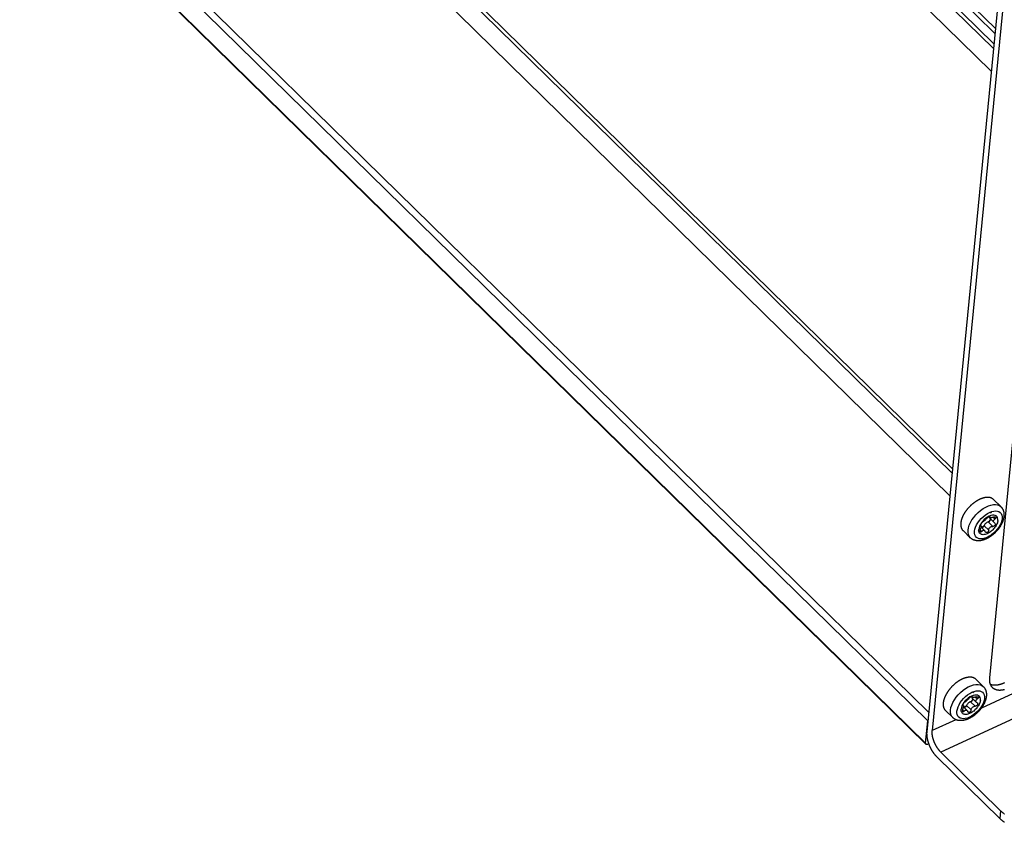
# Model space of a CAD drawing. Extents: x 0 to 594, y 0 to 420.
# Tile 44 of 107: x 473 to 509, y 77 to 107. Entities that reach past the tile are written whole.
import ezdxf

# ---------------------------------------------------------------- set-up
doc = ezdxf.new("R2010")
doc.units = 0
doc.header["$LTSCALE"] = 32.67
doc.layers.get('0').update_dxf_attribs({"linetype": 'CONTINUOUS'})

msp = doc.modelspace()

# ---------------------------------------------------------------- linework, layer by layer
at = {"color": 9, "linetype": 'CONTINUOUS'}
for p, q in [((451.383, 161.651), (508.344, 105.824)), ((505.853, 80.347), (448.839, 136.227)), ((501.385, 112.839), (508.361, 106.001)), ((501.851, 112.797), (508.398, 106.38)), ((501.987, 112.859), (508.415, 106.558)), ((553.915, 102.759), (507.9, 81.632)), ((555.28, 102.457), (506.408, 80.018)), ((508.201, 88.657), (508.214, 88.645)), ((508.334, 88.631), (508.399, 88.568)), ((507.854, 88.168), (507.911, 88.112)), ((507.867, 88.332), (507.873, 88.326)), ((508.001, 88.322), (508.167, 88.16)), ((508.148, 88.459), (508.314, 88.297)), ((507.557, 82.06), (507.569, 82.048)), ((507.689, 82.035), (507.754, 81.971)), ((507.222, 81.736), (507.228, 81.729)), ((507.356, 81.725), (507.522, 81.563)), ((507.503, 81.862), (507.669, 81.7)), ((507.209, 81.571), (507.266, 81.515)), ((506.965, 81.203), (506.094, 80.803)), ((508.606, 77.864), (508.578, 77.574))]:
    msp.add_line(p, q, dxfattribs=at)
at = {"color": 7, "linetype": 'CONTINUOUS'}
for p, q in [((508.263, 104.997), (451.303, 160.824)), ((449.854, 146.083), (506.822, 90.249)), ((449.933, 146.181), (506.837, 90.409)), ((506.741, 89.423), (449.774, 145.257)), ((448.918, 137.039), (505.932, 81.159)), ((449.075, 137.236), (505.964, 81.478)), ((505.863, 80.312), (448.849, 136.193)), ((508.558, 108.017), (505.894, 80.76)), ((508.736, 107.842), (506.094, 80.803)), ((509.103, 92.016), (508.196, 82.737)), ((508.612, 89.02), (508.345, 89.282)), ((508.19, 88.656), (508.219, 88.626)), ((508.194, 88.652), (508.192, 88.641)), ((508.206, 88.593), (508.366, 88.435)), ((508.234, 88.565), (508.235, 88.551)), ((507.866, 88.338), (507.881, 88.322)), ((507.873, 88.326), (507.869, 88.328)), ((507.887, 88.269), (508.023, 88.137)), ((508.385, 88.421), (508.395, 88.413)), ((507.492, 87.878), (507.225, 88.14)), ((507.968, 82.423), (507.7, 82.686)), ((507.545, 82.059), (507.575, 82.03)), ((507.549, 82.055), (507.547, 82.044)), ((507.221, 81.741), (507.237, 81.725)), ((507.228, 81.729), (507.224, 81.732)), ((507.243, 81.672), (507.378, 81.54)), ((507.561, 81.996), (507.722, 81.838)), ((507.589, 81.968), (507.59, 81.955)), ((507.74, 81.825), (507.751, 81.817)), ((506.848, 81.281), (506.58, 81.543)), ((505.853, 80.347), (505.932, 81.159)), ((505.933, 81.16), (505.932, 81.159)), ((505.926, 80.311), (505.963, 80.328)), ((506.261, 79.845), (508.578, 77.574)), ((506.408, 80.018), (508.606, 77.864))]:
    msp.add_line(p, q, dxfattribs=at)
for points in [[(508.345, 89.282), (508.342, 89.285), (508.335, 89.291), (508.329, 89.297), (508.322, 89.302), (508.315, 89.307), (508.308, 89.312), (508.301, 89.316), (508.294, 89.321), (508.286, 89.325), (508.278, 89.329), (508.27, 89.333), (508.262, 89.336), (508.254, 89.34), (508.245, 89.343), (508.236, 89.346), (508.228, 89.348), (508.219, 89.351), (508.209, 89.353), (508.2, 89.355), (508.191, 89.356), (508.181, 89.358), (508.171, 89.359), (508.161, 89.36), (508.151, 89.361), (508.141, 89.361), (508.131, 89.361), (508.12, 89.361), (508.11, 89.361), (508.099, 89.361), (508.088, 89.36), (508.077, 89.359), (508.066, 89.358), (508.055, 89.356), (508.044, 89.355), (508.032, 89.353), (508.021, 89.35), (508.009, 89.348), (507.998, 89.346), (507.986, 89.343), (507.974, 89.34), (507.963, 89.336), (507.951, 89.333), (507.939, 89.329), (507.927, 89.325), (507.915, 89.321), (507.903, 89.316), (507.89, 89.312), (507.878, 89.307), (507.866, 89.302), (507.854, 89.296), (507.842, 89.291), (507.829, 89.285), (507.817, 89.279), (507.805, 89.273), (507.792, 89.267), (507.78, 89.26), (507.768, 89.253), (507.755, 89.246), (507.743, 89.239), (507.731, 89.232), (507.719, 89.224), (507.706, 89.216), (507.694, 89.209), (507.682, 89.2), (507.67, 89.192), (507.658, 89.184), (507.646, 89.175), (507.634, 89.166), (507.622, 89.157), (507.61, 89.148), (507.598, 89.139), (507.586, 89.129), (507.574, 89.12), (507.563, 89.11), (507.551, 89.1), (507.54, 89.09), (507.529, 89.08), (507.517, 89.07), (507.506, 89.059), (507.495, 89.048), (507.484, 89.038), (507.473, 89.027), (507.463, 89.016), (507.452, 89.005), (507.441, 88.994), (507.431, 88.982), (507.421, 88.971), (507.411, 88.96), (507.401, 88.948), (507.391, 88.936), (507.381, 88.925), (507.372, 88.913), (507.362, 88.901), (507.353, 88.889), (507.344, 88.877), (507.335, 88.865), (507.326, 88.853), (507.318, 88.841), (507.31, 88.828), (507.301, 88.816), (507.293, 88.804), (507.285, 88.792), (507.278, 88.779), (507.27, 88.767), (507.263, 88.754), (507.256, 88.742), (507.249, 88.729), (507.242, 88.717), (507.236, 88.705), (507.229, 88.692), (507.223, 88.68), (507.217, 88.667), (507.212, 88.655), (507.206, 88.642), (507.201, 88.63), (507.196, 88.618), (507.191, 88.605), (507.186, 88.593), (507.182, 88.581), (507.178, 88.569), (507.174, 88.557), (507.17, 88.544), (507.166, 88.532), (507.163, 88.521), (507.16, 88.509), (507.157, 88.497), (507.155, 88.485), (507.152, 88.473), (507.15, 88.462), (507.148, 88.45), (507.147, 88.439), (507.145, 88.428), (507.144, 88.417)], [(508.612, 89.02), (508.619, 89.013), (508.626, 89.006), (508.632, 88.999), (508.638, 88.992), (508.644, 88.985), (508.65, 88.977), (508.656, 88.969), (508.661, 88.961), (508.666, 88.953), (508.671, 88.944), (508.676, 88.936), (508.681, 88.927), (508.686, 88.918), (508.69, 88.909), (508.694, 88.9), (508.698, 88.89), (508.702, 88.881), (508.705, 88.871), (508.708, 88.861), (508.712, 88.851), (508.714, 88.84), (508.717, 88.83), (508.719, 88.819), (508.721, 88.808), (508.723, 88.797), (508.725, 88.786), (508.726, 88.774), (508.727, 88.762), (508.728, 88.751), (508.729, 88.739), (508.729, 88.727), (508.729, 88.714), (508.729, 88.702), (508.728, 88.689), (508.727, 88.677), (508.726, 88.664)], [(508.726, 88.664), (508.725, 88.651), (508.723, 88.638), (508.721, 88.625), (508.719, 88.612), (508.716, 88.599), (508.714, 88.586), (508.711, 88.572), (508.707, 88.559), (508.704, 88.546), (508.7, 88.532), (508.696, 88.519), (508.691, 88.506), (508.687, 88.492), (508.682, 88.479), (508.677, 88.466), (508.671, 88.452), (508.666, 88.439), (508.66, 88.426), (508.654, 88.413), (508.648, 88.4), (508.641, 88.386), (508.635, 88.373), (508.628, 88.36), (508.621, 88.348), (508.613, 88.335), (508.606, 88.322), (508.598, 88.309), (508.591, 88.296), (508.583, 88.284), (508.574, 88.271), (508.566, 88.259), (508.557, 88.247), (508.549, 88.234), (508.54, 88.222), (508.531, 88.21), (508.522, 88.198), (508.512, 88.186), (508.503, 88.174), (508.493, 88.163), (508.483, 88.151), (508.474, 88.14), (508.463, 88.128), (508.453, 88.117), (508.443, 88.106), (508.432, 88.095), (508.422, 88.084), (508.411, 88.073), (508.4, 88.062), (508.389, 88.052), (508.378, 88.041), (508.367, 88.031), (508.356, 88.021), (508.344, 88.011), (508.333, 88.001), (508.321, 87.992), (508.309, 87.982), (508.298, 87.973), (508.286, 87.964), (508.274, 87.954), (508.262, 87.946), (508.249, 87.937), (508.237, 87.928), (508.225, 87.92), (508.212, 87.912), (508.2, 87.904), (508.187, 87.896), (508.175, 87.888), (508.162, 87.881), (508.149, 87.874), (508.137, 87.867), (508.124, 87.86), (508.111, 87.853), (508.098, 87.847), (508.085, 87.841), (508.072, 87.835), (508.059, 87.829), (508.046, 87.823), (508.032, 87.818), (508.019, 87.813), (508.006, 87.808), (507.993, 87.804), (507.98, 87.799), (507.967, 87.795), (507.953, 87.791), (507.94, 87.788), (507.927, 87.785), (507.914, 87.781), (507.901, 87.779), (507.888, 87.776), (507.875, 87.774), (507.862, 87.772), (507.85, 87.771), (507.837, 87.769), (507.824, 87.768), (507.812, 87.767), (507.8, 87.767), (507.787, 87.767), (507.775, 87.767), (507.764, 87.767), (507.752, 87.768), (507.74, 87.769), (507.729, 87.77), (507.718, 87.771), (507.706, 87.773), (507.696, 87.775), (507.685, 87.777), (507.674, 87.779), (507.664, 87.782), (507.654, 87.785), (507.643, 87.788), (507.634, 87.791), (507.624, 87.794), (507.614, 87.798), (507.605, 87.802), (507.596, 87.806), (507.587, 87.81), (507.578, 87.815), (507.569, 87.82), (507.561, 87.825), (507.553, 87.83), (507.544, 87.835), (507.537, 87.841), (507.529, 87.846), (507.521, 87.852), (507.514, 87.858), (507.506, 87.864), (507.499, 87.871), (507.492, 87.878)], [(508.506, 88.512), (508.502, 88.482), (508.495, 88.452), (508.485, 88.421), (508.472, 88.389), (508.457, 88.357), (508.44, 88.325), (508.42, 88.293), (508.398, 88.262), (508.374, 88.231), (508.349, 88.201), (508.321, 88.173), (508.293, 88.146), (508.263, 88.12), (508.233, 88.096), (508.201, 88.075), (508.17, 88.055), (508.138, 88.038), (508.106, 88.024), (508.075, 88.012), (508.044, 88.003), (508.015, 87.996), (507.986, 87.993), (507.959, 87.992), (507.933, 87.994), (507.909, 88), (507.887, 88.007), (507.867, 88.018), (507.85, 88.031), (507.835, 88.047), (507.822, 88.066), (507.812, 88.086), (507.805, 88.109), (507.801, 88.134), (507.799, 88.16), (507.801, 88.188)], [(508.506, 88.512), (508.506, 88.565), (508.495, 88.611), (508.474, 88.65), (508.444, 88.679), (508.404, 88.698), (508.356, 88.707), (508.303, 88.705), (508.245, 88.692), (508.184, 88.669), (508.123, 88.636), (508.062, 88.594), (508.004, 88.545), (507.951, 88.49), (507.903, 88.431), (507.864, 88.37), (507.833, 88.307), (507.812, 88.246), (507.801, 88.188)], [(508.091, 88.588), (508.079, 88.573), (508.066, 88.557), (508.051, 88.542), (508.036, 88.526), (508.02, 88.511), (508.004, 88.497), (507.988, 88.483), (507.973, 88.471), (507.958, 88.46), (507.944, 88.451)], [(508.091, 88.588), (508.103, 88.602), (508.118, 88.616), (508.135, 88.628), (508.152, 88.64), (508.17, 88.649), (508.185, 88.655), (508.198, 88.657), (508.208, 88.656), (508.212, 88.654)], [(508.223, 88.519), (508.212, 88.502), (508.197, 88.487), (508.181, 88.474), (508.164, 88.465), (508.148, 88.459)], [(508.23, 88.569), (508.206, 88.521), (508.17, 88.468)], [(508.192, 88.641), (508.192, 88.622), (508.197, 88.605), (508.206, 88.593)], [(508.212, 88.654), (508.213, 88.652), (508.214, 88.645)], [(508.219, 88.627), (508.218, 88.628), (508.214, 88.635), (508.214, 88.645)], [(508.347, 88.636), (508.324, 88.628), (508.302, 88.622), (508.283, 88.618), (508.265, 88.616), (508.249, 88.616), (508.236, 88.618), (508.225, 88.622), (508.219, 88.627)], [(508.235, 88.551), (508.233, 88.541), (508.229, 88.53), (508.223, 88.519)], [(508.228, 88.83), (508.235, 88.822), (508.256, 88.787), (508.257, 88.785)], [(508.346, 88.49), (508.349, 88.507), (508.356, 88.522), (508.366, 88.537), (508.381, 88.553), (508.399, 88.568)], [(508.347, 88.636), (508.369, 88.642), (508.39, 88.645), (508.407, 88.643), (508.42, 88.638), (508.427, 88.634)], [(508.433, 88.608), (508.426, 88.595), (508.415, 88.581), (508.399, 88.568)], [(508.427, 88.634), (508.429, 88.63), (508.434, 88.62), (508.433, 88.608)], [(507.144, 88.417), (507.143, 88.406), (507.142, 88.395), (507.142, 88.384), (507.142, 88.373), (507.141, 88.363), (507.142, 88.352), (507.142, 88.342), (507.143, 88.332), (507.144, 88.322), (507.145, 88.312), (507.146, 88.302), (507.148, 88.292), (507.15, 88.283), (507.152, 88.274), (507.154, 88.264), (507.157, 88.255), (507.16, 88.247), (507.163, 88.238), (507.166, 88.229), (507.169, 88.221), (507.173, 88.213), (507.177, 88.205), (507.181, 88.197), (507.185, 88.19), (507.19, 88.183), (507.195, 88.175), (507.2, 88.168), (507.205, 88.162), (507.21, 88.155), (507.216, 88.149), (507.222, 88.143), (507.225, 88.14)], [(507.859, 88.18), (507.853, 88.165), (507.848, 88.15), (507.846, 88.134), (507.845, 88.12)], [(507.859, 88.18), (507.871, 88.21), (507.88, 88.236), (507.886, 88.258), (507.889, 88.28)], [(507.869, 88.328), (507.868, 88.33), (507.866, 88.337), (507.868, 88.349)], [(507.868, 88.349), (507.873, 88.363), (507.881, 88.379), (507.892, 88.396), (507.904, 88.413), (507.918, 88.429), (507.931, 88.441), (507.944, 88.451)], [(507.873, 88.326), (507.88, 88.323), (507.881, 88.322)], [(507.881, 88.322), (507.885, 88.317), (507.888, 88.308), (507.89, 88.296), (507.889, 88.28)], [(507.99, 88.299), (507.953, 88.276), (507.903, 88.253)], [(507.911, 88.112), (507.924, 88.127), (507.939, 88.139), (507.954, 88.147), (507.969, 88.153), (507.986, 88.154), (508.002, 88.15), (508.018, 88.141), (508.022, 88.137)], [(507.935, 88.25), (507.919, 88.244), (507.913, 88.244)], [(508.001, 88.322), (507.993, 88.305), (507.982, 88.288), (507.968, 88.273), (507.952, 88.26), (507.935, 88.25)], [(508.148, 88.459), (508.123, 88.451), (508.097, 88.438), (508.072, 88.42), (508.048, 88.398), (508.028, 88.374), (508.012, 88.348), (508.001, 88.322)], [(508.167, 88.16), (508.163, 88.138), (508.155, 88.117), (508.143, 88.1), (508.129, 88.085), (508.112, 88.075), (508.095, 88.07), (508.079, 88.071), (508.064, 88.077), (508.056, 88.083)], [(508.167, 88.16), (508.17, 88.184), (508.178, 88.208), (508.19, 88.229), (508.204, 88.248), (508.221, 88.265), (508.242, 88.279), (508.264, 88.289), (508.288, 88.295), (508.314, 88.297)], [(508.41, 88.379), (508.408, 88.362), (508.401, 88.344), (508.389, 88.329), (508.374, 88.315), (508.355, 88.305), (508.335, 88.298), (508.314, 88.297)], [(508.366, 88.435), (508.358, 88.445), (508.35, 88.459), (508.346, 88.473), (508.346, 88.49)], [(508.385, 88.421), (508.369, 88.433), (508.366, 88.435)], [(508.395, 88.413), (508.398, 88.41), (508.407, 88.396), (508.41, 88.379)], [(507.855, 88.09), (507.853, 88.093), (507.847, 88.105), (507.845, 88.12)], [(507.911, 88.112), (507.897, 88.097), (507.883, 88.088), (507.871, 88.085), (507.861, 88.086), (507.855, 88.09)], [(508.022, 88.137), (508.032, 88.125), (508.044, 88.103)], [(508.056, 88.083), (508.052, 88.088), (508.044, 88.103)], [(507.7, 82.686), (507.697, 82.689), (507.691, 82.694), (507.684, 82.7), (507.678, 82.705), (507.671, 82.71), (507.664, 82.715), (507.656, 82.72), (507.649, 82.724), (507.641, 82.728), (507.633, 82.732), (507.625, 82.736), (507.617, 82.74), (507.609, 82.743), (507.6, 82.746), (507.592, 82.749), (507.583, 82.751), (507.574, 82.754), (507.565, 82.756), (507.555, 82.758), (507.546, 82.759), (507.536, 82.761), (507.526, 82.762), (507.516, 82.763), (507.506, 82.764), (507.496, 82.764), (507.486, 82.764), (507.475, 82.764), (507.465, 82.764), (507.454, 82.764), (507.443, 82.763), (507.432, 82.762), (507.421, 82.761), (507.41, 82.759), (507.399, 82.758), (507.388, 82.756), (507.376, 82.754), (507.365, 82.751), (507.353, 82.749), (507.341, 82.746), (507.33, 82.743), (507.318, 82.74), (507.306, 82.736), (507.294, 82.732), (507.282, 82.728), (507.27, 82.724), (507.258, 82.72), (507.246, 82.715), (507.234, 82.71), (507.221, 82.705), (507.209, 82.7), (507.197, 82.694), (507.185, 82.688), (507.172, 82.682), (507.16, 82.676), (507.148, 82.67), (507.135, 82.663), (507.123, 82.657), (507.111, 82.65), (507.098, 82.642), (507.086, 82.635), (507.074, 82.627), (507.062, 82.62), (507.049, 82.612), (507.037, 82.604), (507.025, 82.595), (507.013, 82.587), (507.001, 82.578), (506.989, 82.569), (506.977, 82.56), (506.965, 82.551), (506.953, 82.542), (506.941, 82.533), (506.93, 82.523), (506.918, 82.513), (506.907, 82.503), (506.895, 82.493), (506.884, 82.483), (506.873, 82.473), (506.861, 82.462), (506.85, 82.452), (506.839, 82.441), (506.829, 82.43), (506.818, 82.419), (506.807, 82.408), (506.797, 82.397), (506.786, 82.386), (506.776, 82.374), (506.766, 82.363), (506.756, 82.351), (506.746, 82.34), (506.737, 82.328), (506.727, 82.316), (506.718, 82.304), (506.708, 82.292), (506.699, 82.28), (506.691, 82.268), (506.682, 82.256), (506.673, 82.244), (506.665, 82.232), (506.657, 82.219), (506.649, 82.207), (506.641, 82.195), (506.633, 82.182), (506.626, 82.17), (506.618, 82.158), (506.611, 82.145), (506.604, 82.133), (506.597, 82.12), (506.591, 82.108), (506.585, 82.095), (506.579, 82.083), (506.573, 82.07), (506.567, 82.058), (506.561, 82.046), (506.556, 82.033), (506.551, 82.021), (506.546, 82.009), (506.542, 81.996), (506.537, 81.984), (506.533, 81.972), (506.529, 81.96), (506.525, 81.948), (506.522, 81.936), (506.518, 81.924), (506.515, 81.912), (506.513, 81.9), (506.51, 81.888), (506.508, 81.877), (506.505, 81.865), (506.504, 81.854), (506.502, 81.842), (506.5, 81.831), (506.499, 81.82)], [(508.196, 82.737), (508.195, 82.724), (508.194, 82.71), (508.193, 82.697), (508.193, 82.684), (508.193, 82.671), (508.193, 82.658), (508.194, 82.645), (508.194, 82.633), (508.195, 82.62), (508.197, 82.608), (508.198, 82.596), (508.2, 82.584), (508.203, 82.573), (508.205, 82.561), (508.208, 82.55), (508.211, 82.539), (508.214, 82.528), (508.218, 82.517), (508.222, 82.507), (508.226, 82.497), (508.23, 82.487), (508.235, 82.477), (508.24, 82.467), (508.245, 82.458), (508.251, 82.449), (508.257, 82.44), (508.263, 82.431), (508.269, 82.423), (508.275, 82.415), (508.282, 82.407), (508.289, 82.399), (508.297, 82.391)], [(507.968, 82.423), (507.974, 82.417), (507.981, 82.41), (507.987, 82.403), (507.993, 82.395), (507.999, 82.388), (508.005, 82.38), (508.011, 82.372), (508.016, 82.364), (508.022, 82.356), (508.027, 82.348), (508.032, 82.339), (508.036, 82.33), (508.041, 82.321), (508.045, 82.312), (508.049, 82.303), (508.053, 82.294), (508.057, 82.284), (508.06, 82.274), (508.064, 82.264), (508.067, 82.254), (508.07, 82.243), (508.072, 82.233), (508.075, 82.222), (508.077, 82.211), (508.079, 82.2), (508.08, 82.189), (508.081, 82.177), (508.083, 82.166), (508.083, 82.154), (508.084, 82.142), (508.084, 82.13), (508.084, 82.118), (508.084, 82.105), (508.083, 82.093), (508.083, 82.08), (508.082, 82.067)], [(508.743, 82.553), (508.728, 82.546), (508.713, 82.54), (508.699, 82.534), (508.684, 82.528), (508.67, 82.522), (508.655, 82.517), (508.641, 82.512), (508.626, 82.507), (508.612, 82.503), (508.598, 82.499), (508.584, 82.495), (508.57, 82.491), (508.556, 82.487), (508.542, 82.484), (508.528, 82.481), (508.514, 82.479), (508.501, 82.476), (508.487, 82.474), (508.474, 82.472), (508.46, 82.471), (508.447, 82.469), (508.434, 82.468), (508.421, 82.468), (508.409, 82.467), (508.396, 82.467), (508.384, 82.467), (508.371, 82.467), (508.359, 82.468), (508.347, 82.469), (508.335, 82.47), (508.323, 82.472), (508.312, 82.473), (508.3, 82.475), (508.289, 82.477), (508.278, 82.48), (508.267, 82.483), (508.257, 82.486), (508.246, 82.489), (508.236, 82.493), (508.226, 82.497), (508.226, 82.497)], [(508.297, 82.391), (508.304, 82.384), (508.312, 82.377), (508.32, 82.371), (508.328, 82.364), (508.337, 82.358), (508.346, 82.352), (508.355, 82.347), (508.364, 82.341), (508.373, 82.336), (508.383, 82.331), (508.393, 82.327), (508.403, 82.323), (508.413, 82.319), (508.424, 82.315), (508.434, 82.311), (508.445, 82.308), (508.456, 82.305), (508.468, 82.303), (508.479, 82.3), (508.491, 82.298), (508.503, 82.297), (508.515, 82.295), (508.527, 82.294), (508.539, 82.293), (508.552, 82.293), (508.564, 82.292), (508.577, 82.292), (508.59, 82.293), (508.603, 82.293), (508.617, 82.294), (508.63, 82.295), (508.644, 82.297), (508.657, 82.298), (508.671, 82.3), (508.685, 82.303), (508.699, 82.305), (508.713, 82.308), (508.727, 82.311), (508.742, 82.315)], [(508.082, 82.067), (508.08, 82.054), (508.078, 82.041), (508.077, 82.028), (508.074, 82.015), (508.072, 82.002), (508.069, 81.989), (508.066, 81.976), (508.063, 81.962), (508.059, 81.949), (508.055, 81.936), (508.051, 81.922), (508.047, 81.909), (508.042, 81.896), (508.037, 81.882), (508.032, 81.869), (508.027, 81.856), (508.021, 81.842), (508.015, 81.829), (508.009, 81.816), (508.003, 81.803), (507.997, 81.79), (507.99, 81.777), (507.983, 81.764), (507.976, 81.751), (507.969, 81.738), (507.961, 81.725), (507.954, 81.712), (507.946, 81.7), (507.938, 81.687), (507.93, 81.675), (507.921, 81.662), (507.913, 81.65), (507.904, 81.638), (507.895, 81.625), (507.886, 81.613), (507.877, 81.601), (507.868, 81.589), (507.858, 81.578), (507.849, 81.566), (507.839, 81.554), (507.829, 81.543), (507.819, 81.531), (507.809, 81.52), (507.798, 81.509), (507.788, 81.498), (507.777, 81.487), (507.766, 81.476), (507.756, 81.466), (507.745, 81.455), (507.734, 81.445), (507.722, 81.434), (507.711, 81.424), (507.7, 81.414), (507.688, 81.405), (507.676, 81.395), (507.665, 81.385), (507.653, 81.376), (507.641, 81.367), (507.629, 81.358), (507.617, 81.349), (507.605, 81.34), (507.592, 81.332), (507.58, 81.323), (507.568, 81.315), (507.555, 81.307), (507.543, 81.299), (507.53, 81.292), (507.517, 81.284), (507.505, 81.277), (507.492, 81.27), (507.479, 81.263), (507.466, 81.256), (507.453, 81.25), (507.44, 81.244), (507.427, 81.238), (507.414, 81.232), (507.401, 81.227), (507.388, 81.221), (507.375, 81.216), (507.361, 81.211), (507.348, 81.207), (507.335, 81.202), (507.322, 81.198), (507.309, 81.195), (507.296, 81.191), (507.282, 81.188), (507.269, 81.185), (507.256, 81.182), (507.243, 81.18), (507.23, 81.177), (507.218, 81.175), (507.205, 81.174), (507.192, 81.173), (507.18, 81.171), (507.167, 81.171), (507.155, 81.17), (507.143, 81.17), (507.131, 81.17), (507.119, 81.17), (507.107, 81.171), (507.096, 81.172), (507.084, 81.173), (507.073, 81.174), (507.062, 81.176), (507.051, 81.178), (507.04, 81.18), (507.029, 81.182), (507.019, 81.185), (507.009, 81.188), (506.999, 81.191), (506.989, 81.194), (506.979, 81.198), (506.97, 81.201), (506.96, 81.205), (506.951, 81.209), (506.942, 81.214), (506.933, 81.218), (506.925, 81.223), (506.916, 81.228), (506.908, 81.233), (506.9, 81.238), (506.892, 81.244), (506.884, 81.25), (506.876, 81.255), (506.869, 81.261), (506.862, 81.268), (506.855, 81.274), (506.848, 81.281)], [(507.861, 81.915), (507.861, 81.968), (507.851, 82.014), (507.829, 82.053), (507.799, 82.082), (507.759, 82.101), (507.712, 82.11), (507.658, 82.108), (507.6, 82.095), (507.539, 82.072), (507.478, 82.039), (507.417, 81.997), (507.36, 81.949), (507.306, 81.894), (507.259, 81.834), (507.219, 81.773), (507.188, 81.711), (507.167, 81.649), (507.156, 81.591)], [(507.446, 81.991), (507.458, 82.005), (507.473, 82.019), (507.49, 82.032), (507.508, 82.043), (507.525, 82.052), (507.541, 82.058), (507.554, 82.061), (507.563, 82.06), (507.567, 82.057)], [(507.547, 82.044), (507.547, 82.025), (507.552, 82.009), (507.561, 81.996)], [(507.567, 82.057), (507.569, 82.055), (507.569, 82.048)], [(507.575, 82.03), (507.573, 82.031), (507.57, 82.039), (507.569, 82.048)], [(507.702, 82.039), (507.679, 82.031), (507.658, 82.025), (507.638, 82.022), (507.62, 82.02), (507.604, 82.02), (507.591, 82.022), (507.581, 82.025), (507.575, 82.03)], [(507.583, 82.233), (507.59, 82.225), (507.612, 82.19), (507.612, 82.188)], [(507.702, 82.039), (507.724, 82.045), (507.745, 82.048), (507.763, 82.046), (507.776, 82.042), (507.782, 82.037)], [(507.788, 82.012), (507.782, 81.998), (507.77, 81.984), (507.754, 81.971)], [(507.782, 82.037), (507.785, 82.034), (507.789, 82.023), (507.788, 82.012)], [(506.499, 81.82), (506.498, 81.809), (506.498, 81.798), (506.497, 81.787), (506.497, 81.776), (506.497, 81.766), (506.497, 81.755), (506.497, 81.745), (506.498, 81.735), (506.499, 81.725), (506.5, 81.715), (506.502, 81.705), (506.503, 81.695), (506.505, 81.686), (506.507, 81.677), (506.509, 81.668), (506.512, 81.659), (506.515, 81.65), (506.518, 81.641), (506.521, 81.633), (506.525, 81.624), (506.528, 81.616), (506.532, 81.608), (506.536, 81.601), (506.541, 81.593), (506.545, 81.586), (506.55, 81.579), (506.555, 81.572), (506.56, 81.565), (506.566, 81.558), (506.571, 81.552), (506.577, 81.546), (506.58, 81.543)], [(507.861, 81.915), (507.857, 81.886), (507.85, 81.855), (507.84, 81.824), (507.828, 81.793), (507.813, 81.76), (507.795, 81.728), (507.775, 81.697), (507.754, 81.665), (507.73, 81.634), (507.704, 81.605), (507.677, 81.576), (507.648, 81.549), (507.618, 81.523), (507.588, 81.5), (507.557, 81.478), (507.525, 81.459), (507.493, 81.442), (507.462, 81.427), (507.43, 81.415), (507.4, 81.406), (507.37, 81.4), (507.341, 81.396), (507.314, 81.396), (507.288, 81.398), (507.264, 81.403), (507.242, 81.411), (507.223, 81.421), (507.205, 81.435), (507.19, 81.451), (507.177, 81.469), (507.168, 81.49), (507.16, 81.512), (507.156, 81.537), (507.155, 81.563), (507.156, 81.591)], [(507.214, 81.583), (507.226, 81.613), (507.235, 81.639), (507.241, 81.662), (507.244, 81.684)], [(507.224, 81.732), (507.223, 81.733), (507.221, 81.741), (507.223, 81.752)], [(507.223, 81.752), (507.228, 81.766), (507.236, 81.783), (507.247, 81.799), (507.259, 81.816), (507.273, 81.832), (507.286, 81.845), (507.299, 81.854)], [(507.228, 81.729), (507.235, 81.726), (507.237, 81.725)], [(507.237, 81.725), (507.241, 81.72), (507.244, 81.711), (507.245, 81.699), (507.244, 81.684)], [(507.345, 81.702), (507.308, 81.679), (507.259, 81.657)], [(507.29, 81.653), (507.274, 81.647), (507.268, 81.647)], [(507.356, 81.725), (507.349, 81.708), (507.338, 81.691), (507.323, 81.676), (507.307, 81.663), (507.29, 81.653)], [(507.446, 81.991), (507.434, 81.976), (507.421, 81.961), (507.406, 81.945), (507.391, 81.93), (507.376, 81.915), (507.359, 81.9), (507.343, 81.886), (507.328, 81.874), (507.313, 81.863), (507.299, 81.854)], [(507.503, 81.862), (507.478, 81.855), (507.452, 81.841), (507.427, 81.823), (507.404, 81.802), (507.384, 81.777), (507.367, 81.751), (507.356, 81.725)], [(507.579, 81.922), (507.567, 81.905), (507.553, 81.89), (507.537, 81.877), (507.52, 81.868), (507.503, 81.862)], [(507.522, 81.563), (507.526, 81.588), (507.534, 81.611), (507.545, 81.632), (507.559, 81.651), (507.577, 81.668), (507.597, 81.682), (507.619, 81.692), (507.643, 81.699), (507.669, 81.7)], [(507.586, 81.972), (507.561, 81.924), (507.525, 81.871)], [(507.59, 81.955), (507.588, 81.944), (507.584, 81.933), (507.579, 81.922)], [(507.766, 81.782), (507.763, 81.765), (507.756, 81.748), (507.745, 81.732), (507.729, 81.718), (507.71, 81.708), (507.69, 81.702), (507.669, 81.7)], [(507.701, 81.893), (507.705, 81.91), (507.712, 81.926), (507.722, 81.941), (507.736, 81.956), (507.754, 81.971)], [(507.722, 81.839), (507.713, 81.849), (507.706, 81.862), (507.701, 81.876), (507.701, 81.893)], [(507.74, 81.825), (507.725, 81.836), (507.722, 81.839)], [(507.751, 81.817), (507.753, 81.814), (507.762, 81.799), (507.766, 81.782)], [(507.214, 81.583), (507.208, 81.568), (507.204, 81.553), (507.201, 81.538), (507.2, 81.523)], [(507.211, 81.494), (507.208, 81.497), (507.203, 81.508), (507.2, 81.523)], [(507.266, 81.515), (507.252, 81.501), (507.238, 81.491), (507.226, 81.488), (507.216, 81.49), (507.211, 81.494)], [(507.266, 81.515), (507.28, 81.53), (507.294, 81.542), (507.309, 81.551), (507.325, 81.556), (507.341, 81.557), (507.357, 81.553), (507.373, 81.544), (507.378, 81.54)], [(507.378, 81.54), (507.387, 81.529), (507.399, 81.506)], [(507.412, 81.486), (507.408, 81.491), (507.399, 81.506)], [(507.522, 81.563), (507.518, 81.541), (507.51, 81.521), (507.498, 81.503), (507.484, 81.488), (507.468, 81.478), (507.451, 81.474), (507.434, 81.474), (507.42, 81.48), (507.412, 81.486)], [(505.894, 80.76), (505.893, 80.75), (505.893, 80.74), (505.892, 80.729), (505.892, 80.718), (505.891, 80.708), (505.891, 80.697), (505.891, 80.686), (505.892, 80.675), (505.892, 80.663), (505.893, 80.652), (505.893, 80.64), (505.894, 80.629), (505.895, 80.617), (505.897, 80.605), (505.898, 80.593), (505.9, 80.581), (505.901, 80.569), (505.903, 80.556), (505.905, 80.544), (505.907, 80.532), (505.91, 80.519), (505.912, 80.507), (505.915, 80.494), (505.918, 80.481), (505.921, 80.469), (505.924, 80.456), (505.927, 80.443), (505.931, 80.43), (505.934, 80.418), (505.938, 80.405), (505.942, 80.392), (505.946, 80.379), (505.95, 80.366), (505.955, 80.353), (505.959, 80.34), (505.964, 80.327), (505.969, 80.314), (505.973, 80.301), (505.978, 80.288), (505.984, 80.275), (505.989, 80.263), (505.994, 80.25), (506, 80.237), (506.005, 80.224), (506.011, 80.212), (506.017, 80.199), (506.023, 80.187), (506.029, 80.174), (506.036, 80.162), (506.042, 80.149), (506.048, 80.137), (506.055, 80.125), (506.062, 80.113), (506.068, 80.101), (506.075, 80.089), (506.082, 80.077), (506.089, 80.065), (506.096, 80.054), (506.103, 80.042), (506.111, 80.031), (506.118, 80.02), (506.125, 80.009), (506.133, 79.998), (506.141, 79.987), (506.148, 79.977), (506.156, 79.966), (506.164, 79.956), (506.172, 79.946), (506.179, 79.935), (506.187, 79.926), (506.195, 79.916), (506.203, 79.906), (506.211, 79.897), (506.22, 79.888), (506.228, 79.879), (506.236, 79.87), (506.244, 79.862), (506.252, 79.853), (506.261, 79.845)], [(506.408, 80.018), (506.4, 80.026), (506.393, 80.033), (506.386, 80.041), (506.378, 80.049), (506.371, 80.057), (506.364, 80.065), (506.357, 80.073), (506.35, 80.082), (506.343, 80.091), (506.336, 80.099), (506.329, 80.108), (506.322, 80.118), (506.315, 80.127), (506.308, 80.136), (506.301, 80.146), (506.294, 80.155), (506.288, 80.165), (506.281, 80.175), (506.275, 80.185), (506.268, 80.195), (506.262, 80.206), (506.256, 80.216), (506.249, 80.227), (506.243, 80.237), (506.237, 80.248), (506.231, 80.259), (506.225, 80.269), (506.22, 80.28), (506.214, 80.291), (506.209, 80.302), (506.203, 80.314), (506.198, 80.325), (506.193, 80.336), (506.187, 80.347), (506.182, 80.359), (506.178, 80.37), (506.173, 80.381), (506.168, 80.393), (506.164, 80.404), (506.159, 80.416), (506.155, 80.427), (506.151, 80.439), (506.147, 80.45), (506.143, 80.462), (506.139, 80.474), (506.135, 80.485), (506.132, 80.497), (506.129, 80.508), (506.125, 80.52), (506.122, 80.531), (506.119, 80.542), (506.117, 80.554), (506.114, 80.565), (506.111, 80.576), (506.109, 80.588), (506.107, 80.599), (506.105, 80.61), (506.103, 80.621), (506.101, 80.632), (506.099, 80.643), (506.098, 80.654), (506.096, 80.664), (506.095, 80.675), (506.094, 80.685), (506.093, 80.696), (506.093, 80.706), (506.092, 80.716), (506.092, 80.726), (506.091, 80.736), (506.091, 80.746), (506.091, 80.756), (506.091, 80.766), (506.092, 80.775), (506.092, 80.785), (506.093, 80.794), (506.094, 80.803)], [(505.853, 80.347), (505.853, 80.345), (505.853, 80.342), (505.853, 80.34), (505.853, 80.338), (505.853, 80.336), (505.853, 80.334), (505.853, 80.332), (505.854, 80.33), (505.854, 80.328), (505.855, 80.326), (505.855, 80.324), (505.856, 80.323), (505.857, 80.321), (505.858, 80.319), (505.859, 80.318), (505.86, 80.316), (505.861, 80.315), (505.862, 80.313), (505.863, 80.312)], [(505.863, 80.312), (505.863, 80.312), (505.865, 80.311), (505.866, 80.31), (505.867, 80.309), (505.869, 80.308), (505.871, 80.307), (505.872, 80.306), (505.874, 80.305), (505.876, 80.305), (505.878, 80.304), (505.879, 80.304), (505.881, 80.303), (505.883, 80.303), (505.885, 80.303), (505.888, 80.303), (505.89, 80.303), (505.892, 80.303), (505.894, 80.303), (505.896, 80.303), (505.899, 80.303), (505.901, 80.303), (505.903, 80.304), (505.906, 80.304), (505.908, 80.305), (505.911, 80.306), (505.913, 80.306), (505.916, 80.307), (505.918, 80.308), (505.921, 80.309), (505.923, 80.31), (505.926, 80.311)], [(508.606, 77.864), (508.617, 77.853), (508.628, 77.843), (508.64, 77.833), (508.651, 77.823), (508.663, 77.813), (508.675, 77.803), (508.688, 77.793), (508.7, 77.784), (508.713, 77.774), (508.726, 77.765), (508.739, 77.756), (508.753, 77.747)], [(508.752, 77.44), (508.738, 77.448), (508.725, 77.457), (508.711, 77.466), (508.698, 77.475), (508.685, 77.484), (508.672, 77.494), (508.659, 77.503), (508.647, 77.513), (508.635, 77.523), (508.623, 77.533), (508.611, 77.543), (508.6, 77.553), (508.589, 77.563), (508.578, 77.574)]]:
    msp.add_lwpolyline(points, dxfattribs=at)
at = {"color": 9, "linetype": 'CONTINUOUS'}
for points in [[(507.411, 88.155), (507.427, 88.244), (507.457, 88.339), (507.499, 88.435), (507.555, 88.532), (507.621, 88.628), (507.697, 88.719), (507.781, 88.804), (507.871, 88.881), (507.965, 88.949), (508.061, 89.005), (508.157, 89.049), (508.25, 89.08), (508.339, 89.096), (508.422, 89.098), (508.496, 89.086), (508.561, 89.059), (508.612, 89.02)], [(508.658, 88.582), (508.645, 88.507), (508.62, 88.429), (508.583, 88.349), (508.536, 88.269), (508.479, 88.191), (508.414, 88.116), (508.342, 88.047), (508.266, 87.986), (508.187, 87.934), (508.108, 87.893), (508.029, 87.862), (507.954, 87.844), (507.884, 87.838), (507.82, 87.844), (507.765, 87.863), (507.719, 87.894), (507.684, 87.936), (507.66, 87.988), (507.648, 88.049), (507.649, 88.118)], [(507.649, 88.118), (507.662, 88.192), (507.687, 88.27), (507.724, 88.351), (507.771, 88.43), (507.828, 88.509), (507.893, 88.583), (507.965, 88.652), (508.041, 88.713), (508.12, 88.765), (508.199, 88.807), (508.277, 88.837), (508.352, 88.856), (508.423, 88.862), (508.486, 88.855), (508.542, 88.837), (508.588, 88.806), (508.623, 88.764), (508.647, 88.712), (508.659, 88.65), (508.658, 88.582)], [(507.492, 87.878), (507.45, 87.932), (507.423, 87.997), (507.41, 88.071), (507.411, 88.155)], [(506.767, 81.558), (506.782, 81.648), (506.812, 81.742), (506.855, 81.839), (506.91, 81.936), (506.976, 82.031), (507.052, 82.122), (507.136, 82.207), (507.226, 82.284), (507.32, 82.352), (507.416, 82.408), (507.512, 82.452), (507.605, 82.483), (507.695, 82.499), (507.777, 82.501), (507.852, 82.489), (507.916, 82.462), (507.968, 82.423)], [(507.004, 81.521), (507.017, 81.595), (507.042, 81.674), (507.079, 81.754), (507.126, 81.834), (507.183, 81.912), (507.248, 81.987), (507.32, 82.055), (507.396, 82.117), (507.475, 82.169), (507.554, 82.21), (507.633, 82.241), (507.708, 82.259), (507.778, 82.265), (507.842, 82.259), (507.897, 82.24), (507.943, 82.209), (507.978, 82.167), (508.002, 82.115), (508.014, 82.054), (508.013, 81.985)], [(508.013, 81.985), (508, 81.911), (507.975, 81.833), (507.938, 81.752), (507.891, 81.673), (507.834, 81.594), (507.769, 81.519), (507.697, 81.451), (507.621, 81.39), (507.542, 81.338), (507.463, 81.296), (507.385, 81.265), (507.31, 81.247), (507.239, 81.241), (507.176, 81.247), (507.12, 81.266), (507.074, 81.297), (507.039, 81.339), (507.015, 81.391), (507.003, 81.452), (507.004, 81.521)], [(506.848, 81.281), (506.806, 81.335), (506.778, 81.4), (506.765, 81.475), (506.767, 81.558)]]:
    msp.add_lwpolyline(points, dxfattribs=at)

doc.saveas('drawing.dxf')
